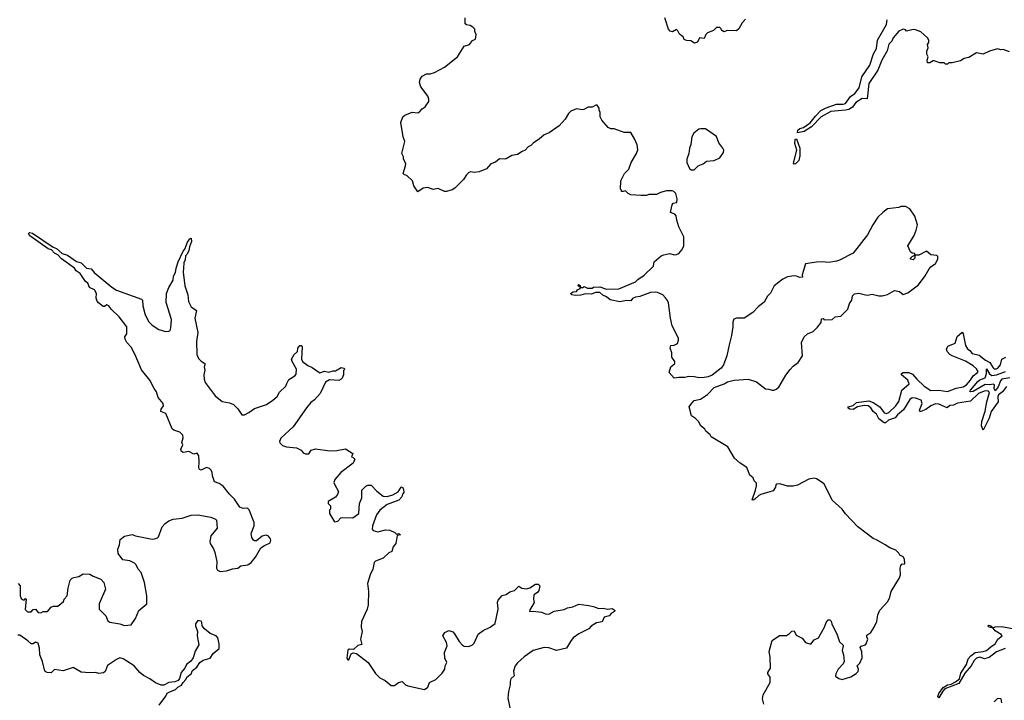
# Model space of a CAD drawing. Extents: x 2293139 to 2515392, y 824115 to 1006937.
# Tile 183 of 256: x 2399402 to 2408266, y 935556 to 941680. Entities that reach past the tile are written whole.
import ezdxf

# ---------------------------------------------------------------- set-up
doc = ezdxf.new("R2010")
doc.units = 0

msp = doc.modelspace()

# ---------------------------------------------------------------- linework, layer by layer
at = {"layer": '0CON10XD'}
for points in [[(2406782, 936082), (2406813.3, 936055), (2406816.7, 936045), (2406806.2, 936005), (2406818, 935965), (2406823.8, 935905), (2406816.2, 935885), (2406771.2, 935835), (2406748.8, 935795), (2406745, 935772.5), (2406775, 935751.2), (2406805, 935743.8), (2406885, 935767.5), (2406933.6, 935796.4), (2406950, 935815), (2406953.3, 935835), (2406940, 935865), (2406965, 935890), (2406987, 935937), (2406983.8, 935995), (2406968.3, 936031.7), (2406978.3, 936041.7), (2407015, 936053.3), (2407022.5, 936065), (2407037.5, 936105), (2407027, 936127), (2407029.3, 936140.7), (2407063.3, 936165), (2407095, 936212.5), (2407117.5, 936265), (2407128, 936325), (2407145, 936367.5), (2407216.1, 936443.9), (2407236.4, 936483.6), (2407246.4, 936533.6), (2407321.7, 936658.3), (2407330, 936685), (2407327.5, 936745), (2407333, 936767), (2407345, 936782.5), (2407365, 936780), (2407370, 936785), (2407366.7, 936825), (2407356.4, 936846.4), (2407325, 936860), (2407315, 936880), (2407290, 936905), (2407235, 936927.5), (2407193.9, 936953.9), (2407115, 937000), (2407085, 937010), (2406946.1, 937116.1), (2406835, 937232.5), (2406806.7, 937275), (2406715, 937357.5), (2406645, 937503.3), (2406575, 937548.8), (2406555, 937553.3), (2406506.1, 937543.9), (2406405, 937492.5), (2406365, 937482.5), (2406315, 937483.3), (2406245, 937502.5), (2406218.3, 937501.7), (2406210, 937495), (2406207, 937473), (2406185, 937440), (2406075, 937407.5), (2406055, 937397.5), (2406020, 937365), (2406005, 937357.5), (2405995, 937360), (2406026, 937445), (2406036.2, 937485), (2406035, 937510), (2406015, 937530), (2406006.4, 937556.4), (2405975, 937580), (2405949.3, 937649.3), (2405889.5, 937689.5), (2405837.5, 937735), (2405777.5, 937835), (2405627, 937927), (2405617.5, 937945), (2405578.3, 937978.3), (2405570, 937995), (2405532.5, 938025), (2405513.9, 938063.9), (2405485, 938092.5), (2405450, 938115), (2405430, 938195), (2405451.7, 938228.3), (2405475, 938252.5), (2405530, 938265), (2405595, 938306.7), (2405655, 938371.2), (2405745, 938403.3), (2405775, 938420), (2405835, 938436.2), (2405960, 938445), (2406035, 938420), (2406115, 938357.5), (2406146.4, 938356.4), (2406175, 938346.7), (2406195, 938346.7), (2406213.6, 938356.4), (2406235.8, 938374.2), (2406299.5, 938480.5), (2406338.3, 938531.7), (2406365, 938561.2), (2406408.8, 938595), (2406450, 938655), (2406438.8, 938775), (2406463.8, 938825), (2406495, 938853.8), (2406545.8, 938874.2), (2406585, 938913.3), (2406617.5, 938955), (2406621.7, 938988.3), (2406635, 938990), (2406645, 938980), (2406715, 938982.5), (2406743.9, 939006.1), (2406795, 939013.3), (2406815, 939032.5), (2406857.5, 939075), (2406873.3, 939125), (2406892.5, 939155), (2406898.8, 939195), (2406918.3, 939211.7), (2406955, 939220), (2407015, 939203.8), (2407035, 939201.2), (2407075, 939211.2), (2407135, 939194), (2407165, 939193.8), (2407213.6, 939206.4), (2407277, 939243), (2407323.6, 939233.6), (2407355, 939207.5), (2407397, 939223), (2407493.8, 939295), (2407554, 939375), (2407590.9, 939439.1), (2407605, 939456.2), (2407647.5, 939485), (2407667.5, 939525), (2407667.5, 939547.5), (2407658.3, 939558.3), (2407603, 939563), (2407565, 939597.5), (2407495, 939560), (2407460, 939560), (2407460, 939535), (2407445, 939517.5), (2407420, 939525), (2407420, 939535), (2407435, 939550), (2407460, 939560), (2407460, 939575), (2407435, 939580), (2407420.7, 939590.7), (2407397.5, 939645), (2407453.6, 939736.4), (2407473.8, 939785), (2407483.3, 939835), (2407460.7, 939910.7), (2407415, 939977.5), (2407375, 939997.5), (2407335, 939997.5), (2407315, 939990), (2407215, 939977.5), (2407172.5, 939945), (2407126.4, 939903.6), (2407082.5, 939835), (2407035, 939742.5), (2406905, 939580), (2406782.5, 939515), (2406755, 939506), (2406685, 939494.3), (2406625, 939502), (2406575, 939498), (2406477.5, 939482.5), (2406447.5, 939385), (2406448.3, 939361.7), (2406425, 939360), (2406395, 939373.3), (2406375, 939373.8), (2406315, 939366), (2406272.5, 939345), (2406194.1, 939285.9), (2406160.7, 939219.3), (2406135, 939192.5), (2406105, 939137.5), (2406052.3, 939097.7), (2406002.5, 939045), (2405925, 938993.8), (2405855, 938993.3), (2405832.5, 938985), (2405821.7, 938958.3), (2405822.5, 938915), (2405810.9, 938839.1), (2405788.8, 938755), (2405767.1, 938655), (2405738, 938575), (2405715.7, 938544.3), (2405635, 938481.2), (2405600, 938465), (2405565, 938458.8), (2405515, 938458), (2405477.3, 938467.3), (2405425, 938470), (2405390.7, 938459.3), (2405335, 938460), (2405295, 938453.3), (2405250, 938505), (2405263, 938557), (2405300, 938585), (2405300, 938605), (2405273, 938643), (2405271.7, 938681.7), (2405257.5, 938725), (2405265, 938746.7), (2405295, 938750), (2405322.5, 938765), (2405333.3, 938795), (2405333, 938813), (2405276, 938925), (2405260, 938995), (2405241.7, 939131.7), (2405234.2, 939154.2), (2405217.3, 939177.3), (2405192.5, 939202.5), (2405145, 939226), (2405125, 939228.8), (2405080, 939225), (2404985, 939190), (2404945, 939184), (2404918.3, 939171.7), (2404905, 939150), (2404865, 939152.5), (2404805, 939140), (2404718.3, 939158.3), (2404685.8, 939185.8), (2404651.2, 939201.2), (2404625, 939226.2), (2404585, 939223.8), (2404551.2, 939208.8), (2404495.8, 939214.2), (2404455, 939202), (2404405, 939198), (2404372.5, 939205), (2404360, 939215), (2404385, 939231.2), (2404415, 939233.3), (2404425, 939250), (2404448.3, 939261.7), (2404450, 939270), (2404430, 939285), (2404431.7, 939298.3), (2404448.3, 939288.3), (2404450, 939270), (2404475, 939270), (2404485, 939280), (2404513.6, 939263.6), (2404556.2, 939263.8), (2404567.5, 939272.5), (2404625, 939276.7), (2404685.8, 939254.2), (2404795, 939256.7), (2404945, 939320), (2404967, 939343), (2405025, 939380), (2405108.3, 939461.7), (2405115, 939500), (2405176.4, 939553.6), (2405200, 939565), (2405255, 939576.2), (2405295, 939563.3), (2405315, 939566.2), (2405335, 939576.7), (2405367.3, 939612.7), (2405380, 939645), (2405381.2, 939725), (2405336.2, 939815), (2405316.7, 939875), (2405313.3, 939915), (2405300.7, 939930.7), (2405260, 939945), (2405276.4, 940013.6), (2405285, 940027.5), (2405316.7, 940035), (2405321.7, 940068.3), (2405310, 940115), (2405290, 940135), (2405275, 940140), (2405225, 940140), (2405170, 940125), (2405135, 940106.7), (2405065, 940106.7), (2405045, 940097.5), (2404995, 940096.7), (2404903.6, 940103.6), (2404880, 940115), (2404855, 940140), (2404835, 940132.5), (2404820, 940135), (2404820, 940145), (2404810, 940155), (2404815, 940230), (2404847.5, 940295), (2404886.1, 940333.9), (2404906.7, 940395), (2404955.6, 940474.4), (2404968.3, 940508.3), (2404962.3, 940552.3), (2404938.3, 940608.3), (2404903.6, 940663.6), (2404843.9, 940663.9), (2404755, 940696.7), (2404725, 940697.5), (2404700.7, 940710.7), (2404642.5, 940775), (2404627.5, 940805), (2404626.7, 940845), (2404617.5, 940865), (2404617.5, 940885), (2404601.7, 940911.7), (2404588.3, 940911.7), (2404555, 940892.5), (2404518.3, 940891.7), (2404479.3, 940870.7), (2404465, 940867.5), (2404415, 940877.5), (2404365, 940857.5), (2404342.5, 940835), (2404312.5, 940785), (2404257.5, 940725), (2404168.3, 940661.7), (2404122.5, 940645), (2404077.5, 940605), (2404027, 940573), (2404003, 940547), (2403980, 940535), (2403953, 940507), (2403925, 940492.5), (2403885, 940467.5), (2403833.6, 940456.4), (2403781.7, 940428.3), (2403765, 940423.3), (2403723, 940427), (2403685, 940397.5), (2403645, 940382.5), (2403605, 940336.7), (2403539.5, 940310.5), (2403495, 940303.8), (2403465, 940311.2), (2403445, 940303.8), (2403423.3, 940285), (2403398.7, 940241.3), (2403320, 940165), (2403295, 940150), (2403245, 940133.3), (2403227, 940133), (2403169.3, 940159.3), (2403125, 940151.2), (2403075, 940168.8), (2403035, 940162.5), (2402985, 940130), (2402950, 940185), (2402938.3, 940228.3), (2402888.3, 940278.3), (2402865, 940283.3), (2402853.8, 940295), (2402876.4, 940363.6), (2402877.5, 940385), (2402857.5, 940425), (2402857, 940447), (2402843.3, 940475), (2402870, 940585), (2402853.3, 940625), (2402833.8, 940755), (2402852.5, 940805), (2402869.3, 940820.7), (2402935, 940847.5), (2402985, 940842.5), (2403005, 940852.5), (2403025, 940877.5), (2403052.5, 940895), (2403086.7, 940945), (2403086.7, 940965), (2403075, 940992.5), (2403042.5, 941037.5), (2403012.5, 941075), (2403000, 941115), (2403006.4, 941143.6), (2403025, 941172.5), (2403065, 941193.3), (2403096.1, 941193.9), (2403135.9, 941204.1), (2403227.3, 941252.7), (2403344.4, 941345.6), (2403405, 941442.5), (2403452.5, 941455), (2403478.8, 941491.2), (2403505, 941503.3), (2403513, 941543), (2403500, 941575), (2403500, 941595), (2403483, 941613), (2403456.4, 941626.4), (2403425, 941632.5), (2403413.8, 941643.8), (2403412.5, 941695)], [(2405937.5, 941685), (2405905, 941650), (2405875, 941597.5), (2405855, 941580), (2405775, 941582.5), (2405740.7, 941570.7), (2405720, 941585), (2405718.3, 941598.3), (2405705, 941610), (2405675, 941610), (2405647, 941583), (2405595, 941560), (2405580, 941545), (2405565, 941510), (2405523, 941517), (2405505, 941477.5), (2405478.3, 941468.3), (2405445, 941490), (2405405, 941492.5), (2405385, 941502.5), (2405376.4, 941526.4), (2405340.7, 941550.7), (2405328.3, 941578.3), (2405315, 941590), (2405279.3, 941570.7), (2405257.5, 941575), (2405243.3, 941595), (2405208.8, 941695)], [(2406565, 940810.6), (2406615, 940863.6), (2406662, 940888), (2406755, 940920.5), (2406815, 940919.7), (2406835, 940926.6), (2406882.7, 940987.3), (2406919.2, 941015), (2406960.3, 941065), (2406982.1, 941165), (2407055, 941270.9), (2407088.6, 941371.4), (2407115, 941420), (2407123.3, 941496.7), (2407204.2, 941635), (2407210.3, 941679.7)], [(2408311.7, 941391.7), (2408255, 941410), (2408235, 941407.5), (2408205, 941416.7), (2408133, 941397), (2408075, 941370), (2408015, 941380), (2407945, 941340), (2407905, 941330), (2407871.7, 941308.3), (2407795, 941290), (2407765, 941290), (2407755, 941280), (2407735, 941280), (2407725, 941290), (2407685, 941290), (2407635, 941310), (2407625, 941310), (2407595, 941290), (2407575, 941290), (2407572.5, 941315), (2407580, 941345), (2407568.3, 941368.3), (2407567.5, 941395), (2407580, 941425), (2407573, 941457), (2407587.5, 941475), (2407587.5, 941495), (2407575, 941517.5), (2407515, 941570), (2407465, 941587.5), (2407445, 941590), (2407385, 941577.5), (2407375, 941587.5), (2407355, 941593.8), (2407315.8, 941575), (2407265, 941517.5), (2407252.4, 941487.6), (2407225, 941458.9), (2407211.9, 941398.1), (2407164.1, 941315), (2407127.8, 941225), (2407045, 941105.4), (2407031.3, 940968.7), (2406985, 940969.8), (2406930.3, 940935), (2406898.8, 940891.2), (2406865, 940871.6), (2406835, 940864.1), (2406705, 940854.8), (2406615.8, 940804.2), (2406531.4, 940715), (2406465.6, 940675), (2406402.7, 940662.7), (2406406.9, 940685), (2406425, 940699.2), (2406459.5, 940710.5), (2406517.4, 940752.6), (2406565, 940810.6)], [(2405448.3, 940328.3), (2405475, 940330), (2405510, 940365), (2405555, 940382.5), (2405585, 940406.7), (2405655, 940413.3), (2405705, 940437.5), (2405736.7, 940485), (2405740, 940505), (2405733.3, 940525), (2405695, 940572.5), (2405675, 940630), (2405576.1, 940696.1), (2405535, 940698.8), (2405515, 940693.3), (2405470.5, 940659.5), (2405453.8, 940625), (2405443.3, 940556.7), (2405431.2, 940525), (2405426.2, 940475), (2405406.7, 940425), (2405406.7, 940395), (2405430.7, 940340.7), (2405448.3, 940328.3)], [(2406375, 940380), (2406367.7, 940387.7), (2406396.9, 940505), (2406378.7, 940565), (2406384.3, 940605), (2406395, 940606.9), (2406425, 940524), (2406426.5, 940455), (2406415, 940411.9), (2406385, 940383.3), (2406375, 940380)], [(2401394, 936766), (2401455, 936775.5), (2401485, 936794.5), (2401525.6, 936844.4), (2401574.1, 936925.9), (2401605, 936948.2), (2401657, 936973), (2401664, 936995), (2401659.1, 937009.1), (2401642.1, 937032.1), (2401622.5, 937042.5), (2401585, 937031.9), (2401535, 936991.4), (2401515, 936990), (2401506.8, 936996.8), (2401491.5, 937021.5), (2401485.5, 937055), (2401512.2, 937125), (2401514.4, 937155), (2401469.5, 937269.5), (2401453.7, 937283.7), (2401415, 937282.2), (2401385, 937292.5), (2401335, 937365.8), (2401289.8, 937409.8), (2401235, 937480.8), (2401196.7, 937505), (2401155, 937520), (2401137.1, 937575), (2401134, 937605), (2401126, 937625), (2401110.3, 937640.3), (2401085, 937649.2), (2401035, 937626.7), (2401022.3, 937632.3), (2401013.8, 937645), (2401019.2, 937705), (2401016, 937755), (2400999.2, 937779.2), (2400968.8, 937771.2), (2400925, 937794), (2400875, 937786.7), (2400857.5, 937795), (2400852.5, 937815), (2400870, 937855), (2400862.5, 937875), (2400873.6, 937916.4), (2400871.7, 937941.7), (2400845, 937966.7), (2400790, 937985), (2400775, 937997.5), (2400717.5, 938135), (2400673, 938153), (2400676.7, 938175), (2400695.8, 938204.2), (2400693.8, 938225), (2400650.3, 938280.3), (2400635, 938332.5), (2400611.7, 938361.7), (2400574, 938435), (2400498.8, 938528.8), (2400442.9, 938665), (2400405, 938732.5), (2400366.7, 938775), (2400352.5, 938805), (2400350, 938825), (2400366.7, 938853.3), (2400365.6, 938915), (2400298.1, 939005), (2400225.7, 939075.7), (2400205, 939105.8), (2400187, 939113), (2400165, 939097.5), (2400155, 939097.5), (2400110.5, 939130.5), (2400098.3, 939148.3), (2400091.2, 939175), (2400093.3, 939215), (2400075, 939248.8), (2400030.7, 939270.7), (2400015, 939310), (2399993.6, 939323.6), (2399946, 939395), (2399911.2, 939421.2), (2399895, 939443.3), (2399779.2, 939529.2), (2399745, 939564.2), (2399715, 939578.5), (2399688.2, 939608.2), (2399658, 939618), (2399495, 939735.6), (2399482.2, 939755), (2399491.2, 939765), (2399518.7, 939758.7), (2399703.8, 939633.8), (2399735, 939621.5), (2399784.7, 939574.7), (2399831.3, 939561.3), (2399915, 939504.3), (2399955, 939492.5), (2400005, 939443.3), (2400045, 939437.5), (2400072.5, 939405), (2400232, 939272), (2400275, 939246.2), (2400500, 939165), (2400507.5, 939155), (2400511.2, 939105), (2400532, 939025), (2400565, 938961.2), (2400595, 938931.2), (2400655, 938893.3), (2400715, 938873.3), (2400745, 938877.5), (2400756.1, 938883.9), (2400763.8, 938906.2), (2400767.7, 938982.3), (2400721.4, 939135), (2400723.3, 939215), (2400745, 939270), (2400784, 939335), (2400788, 939372), (2400803.8, 939405), (2400810, 939445), (2400829.5, 939500.5), (2400874.6, 939595.4), (2400890, 939615), (2400913.7, 939676.3), (2400935, 939707.5), (2400945, 939712.5), (2400948, 939685), (2400930, 939635), (2400925.9, 939604.1), (2400909.1, 939570.9), (2400893.8, 939555), (2400891.2, 939518.8), (2400879.3, 939490.7), (2400876.1, 939443.9), (2400873.6, 939406.4), (2400890, 939285), (2400916.7, 939205), (2400923.3, 939145), (2400947, 939097), (2400993, 939063), (2400977.5, 938992.5), (2401006.7, 938865), (2400993.8, 938785), (2400998, 938668), (2401012.1, 938632.1), (2401035, 938606.7), (2401067.5, 938585), (2401070, 938575), (2401062.5, 938555), (2401067.5, 938525), (2401060, 938485), (2401063.3, 938445), (2401073.3, 938415), (2401163.3, 938295), (2401224.3, 938244.3), (2401292.3, 938232.3), (2401327.3, 938217.3), (2401365, 938177.5), (2401402.5, 938125), (2401425, 938123.3), (2401466.1, 938143.9), (2401515, 938180), (2401623.9, 938216.1), (2401680, 938255), (2401720, 938290), (2401741.2, 938328.8), (2401797.3, 938382.7), (2401805.7, 938405), (2401825, 938441.4), (2401880, 938475), (2401890.5, 938489.5), (2401894, 938535), (2401854, 938605), (2401848.8, 938625), (2401873.6, 938666.4), (2401902.5, 938695), (2401906.7, 938725), (2401925, 938748.8), (2401935, 938748.8), (2401945.8, 938735), (2401938.8, 938625), (2401946.7, 938605), (2401995, 938566.7), (2402035, 938550), (2402095, 938506.7), (2402105, 938503.3), (2402145, 938518), (2402185, 938507.5), (2402225, 938520), (2402245, 938520), (2402295, 938550), (2402320, 938545), (2402330, 938535), (2402318.3, 938521.7), (2402316.7, 938485), (2402306.7, 938455), (2402296.1, 938443.9), (2402275, 938434), (2402190.7, 938439.3), (2402155, 938416.7), (2402105.8, 938315), (2402055, 938260), (2402022.5, 938235), (2401982.7, 938187.3), (2401865, 938016.2), (2401753.8, 937915), (2401741.2, 937885), (2401745, 937872.5), (2401769.3, 937849.3), (2401805, 937836.7), (2401895, 937827.5), (2401935, 937807.5), (2401953.6, 937783.6), (2401975, 937772.5), (2402005, 937772.5), (2402027.5, 937805), (2402065, 937816.7), (2402195, 937798.8), (2402258.3, 937801.7), (2402335, 937817.5), (2402400, 937775), (2402390, 937745), (2402405, 937740), (2402420, 937725), (2402405, 937690), (2402293.3, 937605), (2402238.3, 937541.7), (2402231.2, 937515), (2402235, 937500), (2402272.5, 937435), (2402263.6, 937406.4), (2402245, 937382.5), (2402180, 937345), (2402180, 937325), (2402200, 937305), (2402200, 937275), (2402190, 937265), (2402190, 937235), (2402235, 937162.5), (2402265, 937167.5), (2402293.6, 937196.4), (2402308.3, 937201.7), (2402401.7, 937198.3), (2402455, 937237.5), (2402460, 937325), (2402483.6, 937376.4), (2402482.5, 937445), (2402517, 937483), (2402535, 937492.5), (2402565, 937490), (2402616.1, 937436.1), (2402673.6, 937393.6), (2402709.5, 937390.5), (2402760, 937405), (2402809.3, 937430.7), (2402835, 937472.5), (2402845, 937477.5), (2402857.5, 937455), (2402860, 937425), (2402848.3, 937411.7), (2402842.5, 937385), (2402815, 937357.5), (2402711.7, 937318.3), (2402643, 937267), (2402614.2, 937225), (2402578.8, 937125), (2402576.7, 937095), (2402585, 937082.5), (2402625, 937070), (2402695, 937090), (2402735, 937087.5), (2402780, 937065), (2402795, 937050), (2402815, 937057.5), (2402830, 937045), (2402801.7, 937038.3), (2402787.5, 936965), (2402763.9, 936936.1), (2402752.5, 936895), (2402725, 936883.3), (2402674.1, 936835.9), (2402605, 936807.1), (2402592.5, 936795), (2402581.2, 936735), (2402556.2, 936685), (2402533.3, 936605), (2402543.8, 936535), (2402540, 936415), (2402530, 936375), (2402480.8, 936265), (2402476.2, 936215), (2402485.8, 936175), (2402470, 936105), (2402481.7, 936058.3), (2402445, 936050), (2402407, 936013), (2402367, 936017), (2402355, 936007.5), (2402347.5, 935935), (2402355, 935920), (2402365, 935920), (2402387, 935973), (2402405, 935982.5), (2402435, 935977.5), (2402540, 935895), (2402605, 935796.7), (2402645, 935757.5), (2402693, 935733), (2402745, 935690), (2402775, 935687.5), (2402813, 935717), (2402845, 935724), (2402875, 935694), (2402895, 935686.2), (2403045, 935651.2), (2403077.5, 935675), (2403090, 935715), (2403147.7, 935742.3), (2403205, 935800), (2403230, 935835), (2403233.3, 935865), (2403247.5, 935895), (2403230, 935935), (2403226, 935985), (2403251.9, 936045), (2403245, 936076.7), (2403210.8, 936135), (2403228, 936165), (2403265, 936184.2), (2403301.7, 936171.7), (2403317.5, 936155), (2403357.1, 936085), (2403384.2, 936055), (2403405, 936042.9), (2403445, 936040.8), (2403478.8, 936055), (2403495, 936070), (2403530.2, 936149.8), (2403575, 936184.4), (2403636.2, 936213.8), (2403682, 936248), (2403708.6, 936375), (2403702.5, 936437.5), (2403710, 936455), (2403745, 936497.5), (2403781.7, 936508.3), (2403815, 936530), (2403855.9, 936544.1), (2403895, 936582.5), (2403923.6, 936563.6), (2403965, 936557.5), (2403995, 936566.7), (2404045, 936601.2), (2404069.5, 936599.5), (2404083.3, 936585), (2404076.1, 936543.9), (2404062.5, 936525), (2404030, 936505), (2404026.7, 936465), (2404033.8, 936435), (2403992.5, 936365), (2403993.6, 936353.6), (2404025, 936356.7), (2404098.3, 936348.3), (2404135, 936334), (2404165, 936332), (2404215, 936358.8), (2404305, 936373.8), (2404335, 936387.5), (2404383.2, 936396.8), (2404435, 936420.6), (2404525, 936410), (2404577.3, 936397.3), (2404611.7, 936381.7), (2404655, 936385.8), (2404695, 936376.7), (2404735, 936381.2), (2404755, 936370), (2404760, 936365), (2404756.4, 936353.6), (2404730.7, 936339.3), (2404707.5, 936315), (2404665, 936302.5), (2404645, 936262.5), (2404595, 936252.5), (2404547, 936223), (2404525, 936197.5), (2404435, 936152.5), (2404385, 936116.7), (2404360, 936085), (2404326.1, 936023.9), (2404235, 936003.3), (2404165, 936026.7), (2404125, 936032), (2404025, 936004.2), (2403944.4, 935945.6), (2403885, 935894), (2403862.5, 935865), (2403847.3, 935817.3), (2403854.1, 935775.9), (2403825, 935747.5), (2403816.7, 935725), (2403818.8, 935695), (2403802.5, 935635), (2403796.7, 935575), (2403823.9, 935446.1)], [(2408285, 938377.8), (2408248.7, 938331.3), (2408215, 938304.7), (2408207.5, 938285), (2408209.1, 938240.9), (2408146.7, 938155), (2408130.3, 938095), (2408075, 937986.2), (2408061.9, 938025), (2408064.3, 938065), (2408094.2, 938155.8), (2408107.5, 938242.5), (2408131.7, 938325), (2408125, 938337), (2408105, 938340.4), (2408085, 938338.4), (2408035, 938315.6), (2407961.9, 938248.1), (2407845, 938230), (2407807.7, 938212.3), (2407775, 938206.7), (2407751.4, 938188.6), (2407675, 938221), (2407645, 938223.9), (2407604.7, 938205), (2407559.2, 938170.8), (2407515, 938153.4), (2407505.4, 938155.4), (2407500.9, 938165), (2407525.3, 938225), (2407516.5, 938255), (2407467.5, 938275), (2407435, 938275.7), (2407415, 938262.1), (2407359.5, 938170.5), (2407304.8, 938125), (2407282.2, 938097.8), (2407224.6, 938075.4), (2407195, 938052.4), (2407185, 938051.8), (2407136.7, 938086.7), (2407115, 938130.9), (2407085.2, 938155.2), (2407065, 938186.8), (2407041.1, 938205), (2407005, 938208.5), (2406945, 938196.5), (2406905, 938173), (2406876.2, 938176.2), (2406860, 938185), (2406860.6, 938195), (2406905, 938209.6), (2406934.4, 938235.6), (2407045, 938249.7), (2407085.8, 938235.8), (2407144.9, 938194.9), (2407185, 938142.5), (2407205, 938136.7), (2407225, 938145.3), (2407289.1, 938205), (2407317.2, 938245), (2407343.7, 938346.3), (2407408, 938402), (2407397.9, 938435), (2407341.4, 938485), (2407340, 938495), (2407354.6, 938505.4), (2407405, 938503.8), (2407439.9, 938489.9), (2407476.9, 938445), (2407545, 938381.8), (2407605, 938342.2), (2407675, 938344.8), (2407755, 938333), (2407833.4, 938363.4), (2407894, 938375), (2407925, 938394.6), (2407962.2, 938435), (2407984.5, 938475.5), (2408025, 938504.3), (2408029.1, 938515), (2408015, 938539.5), (2407986.7, 938565), (2407915, 938606.2), (2407795, 938654), (2407775, 938666.2), (2407750, 938695), (2407746.1, 938716.1), (2407757, 938743), (2407822.1, 938767.9), (2407840.9, 938829.1), (2407885, 938866.7), (2407894, 938854), (2407917.6, 938747.6), (2407935, 938718.8), (2407954.5, 938704.5), (2407976, 938675), (2408040.9, 938660.9), (2408095.5, 938615), (2408135.7, 938595.7), (2408165, 938545.6), (2408175, 938538.9), (2408195, 938537.8), (2408208.8, 938545), (2408231.1, 938575), (2408244.6, 938625.4), (2408278.2, 938641.8)], [(2408315, 938456.4), (2408245, 938444.6), (2408230.4, 938429.6), (2408212, 938375), (2408185, 938338.9), (2408175, 938360), (2408177.5, 938395), (2408165, 938401.2), (2408135, 938392.6), (2408092.9, 938397.1), (2407985, 938334.3), (2407965, 938330.3), (2407954.6, 938334.6), (2407960.5, 938345), (2408027, 938425), (2408045, 938438.3), (2408093, 938457), (2408106.2, 938495), (2408105, 938536.9), (2408132.9, 938492.9), (2408155, 938478.5), (2408195, 938483.1), (2408277.2, 938512.8)], [(2399390, 936605), (2399407.5, 936585), (2399407.5, 936495), (2399415, 936470), (2399435, 936460), (2399445, 936460), (2399455, 936470), (2399460, 936465), (2399451.7, 936371.7), (2399473, 936353), (2399505, 936352.5), (2399525, 936372.5), (2399545, 936376.7), (2399570, 936345), (2399593.6, 936343.6), (2399615, 936353.3), (2399652.5, 936355), (2399685.9, 936394.1), (2399705, 936401.2), (2399745, 936402), (2399797.5, 936445), (2399803.9, 936466.1), (2399831.2, 936495), (2399838.8, 936565), (2399858, 936635), (2399873.3, 936655), (2399890.5, 936660.5), (2399935, 936669.4), (2399975, 936692.9), (2400035, 936691.9), (2400065, 936672.5), (2400134.1, 936644.1), (2400160, 936615), (2400174.2, 936555), (2400119.2, 936425), (2400116.7, 936375), (2400177.5, 936315), (2400195, 936270), (2400215, 936257.5), (2400303, 936243), (2400345, 936227.5), (2400405, 936236), (2400445, 936292), (2400475, 936363.3), (2400546, 936425), (2400545.5, 936495), (2400525.4, 936615.4), (2400495.6, 936705), (2400467.5, 936735), (2400450.6, 936775), (2400435, 936790), (2400395, 936810.8), (2400330.6, 936820.6), (2400288, 936875), (2400285.7, 936914.3), (2400300, 936955), (2400306.4, 937003.6), (2400345, 937033.3), (2400415, 937048.8), (2400445, 937034), (2400595, 937005.8), (2400615, 937007.5), (2400642.9, 937017.1), (2400653, 937027), (2400686, 937115), (2400712, 937145), (2400745, 937169.2), (2400783.2, 937186.8), (2400865, 937194.2), (2400945, 937222.2), (2401005, 937224.2), (2401122.7, 937202.7), (2401165, 937186.2), (2401173.3, 937175), (2401179.2, 937105), (2401122.5, 937035), (2401114, 936985), (2401118, 936965), (2401147.2, 936917.2), (2401158.6, 936885), (2401175.6, 936805), (2401174.3, 936745), (2401183.8, 936725), (2401205.9, 936715.9), (2401265, 936719.5), (2401317, 936737), (2401365, 936744.2), (2401394, 936766)], [(2400658.3, 935511.7), (2400718.8, 935591.2), (2400730.8, 935619.2), (2400752.5, 935632.5), (2400805, 935652.5), (2400826.4, 935673.6), (2400859.3, 935690.7), (2400873.6, 935716.4), (2400898.3, 935741.7), (2400907.5, 935765), (2400945, 935792.5), (2400956.7, 935825), (2400997.7, 935852.3), (2401022.5, 935895), (2401055, 935916.7), (2401116.2, 935933.8), (2401145, 935977.5), (2401197.7, 936022.3), (2401198, 936065), (2401185, 936116.7), (2401170, 936135), (2401117.9, 936157.9), (2401067.4, 936197.4), (2401045.8, 936225), (2401043.3, 936255), (2401035, 936267.5), (2401005, 936272.5), (2400986, 936244), (2400985.8, 936225), (2401004.2, 936175), (2401000, 936135), (2401013.8, 936055), (2400982.4, 935997.6), (2400963.6, 935936.4), (2400941.7, 935908.3), (2400905, 935876.7), (2400890, 935845), (2400856.2, 935805), (2400839.5, 935750.5), (2400827.5, 935732.5), (2400798.3, 935721.7), (2400745, 935716), (2400699.3, 935690.7), (2400675, 935692), (2400625, 935712.5), (2400575, 935749.4), (2400517.9, 935777.9), (2400485, 935805.7), (2400432.5, 935865), (2400335, 935928.1), (2400305, 935937.1), (2400275, 935924), (2400192.3, 935867.7), (2400172.5, 935815), (2400156.4, 935803.6), (2400115, 935797.5), (2400085, 935806.7), (2400035, 935802.5), (2399955, 935810), (2399885, 935850), (2399795, 935820), (2399715, 935832.5), (2399685, 935802.5), (2399650, 935805), (2399632.5, 935815), (2399625, 935830), (2399608, 935905), (2399582.5, 935965), (2399580, 936025), (2399568.8, 936068.8), (2399545, 936078.8), (2399522.5, 936065), (2399505, 936062.5), (2399475, 936092), (2399405, 936142.5), (2399385, 936142.5)], [(2406102, 935522), (2406089.5, 935569.5), (2406094.4, 935605.6), (2406157.5, 935715), (2406157.5, 935765), (2406138, 935795), (2406138, 935805), (2406160, 935845), (2406158.9, 935945), (2406150.6, 935995), (2406175, 936093.3), (2406241.9, 936138.1), (2406305, 936138.8), (2406333, 936157), (2406351.7, 936178.3), (2406375, 936180), (2406390.7, 936140.7), (2406447.5, 936115), (2406477.5, 936075), (2406525, 936060), (2406555, 936100), (2406593, 936117), (2406646.7, 936213.3), (2406663, 936257), (2406681.7, 936278.3), (2406695, 936280), (2406707, 936267), (2406713, 936243), (2406762.5, 936145), (2406782, 936082)], [(2408275, 936022.2), (2408195, 935991.9), (2408130.6, 935939.4), (2408087.3, 935927.3), (2408045, 935943.3), (2408015, 935933.2), (2407995, 935914.1), (2407967.7, 935865), (2407910.8, 935799.2), (2407855, 935707.2), (2407731.9, 935658.1), (2407711.1, 935638.9), (2407675, 935578.5), (2407668.9, 935588.9), (2407675, 935616.7), (2407715, 935669.7), (2407753.3, 935695), (2407788.2, 935701.8), (2407827.9, 935722.1), (2407862.5, 935747.5), (2407875, 935798.8), (2407925, 935876.7), (2407941.7, 935928.3), (2407964, 935956), (2408005, 935985.7), (2408075, 935994.1), (2408105, 936003.4), (2408143.9, 936036.1), (2408182.4, 936065), (2408206.2, 936105), (2408245.2, 936135.2), (2408238.3, 936148.3), (2408185, 936181.2), (2408165, 936203.3), (2408128.1, 936215), (2408117.1, 936225), (2408125, 936231.1), (2408145, 936226.4), (2408165, 936208), (2408183.7, 936216.3), (2408245, 936219.8), (2408385, 936193.3)], [(2408243.3, 935533.3), (2408238.8, 935568.8), (2408205, 935572.5), (2408175, 935542.5)]]:
    msp.add_lwpolyline(points, dxfattribs=at)

doc.saveas('drawing.dxf')
